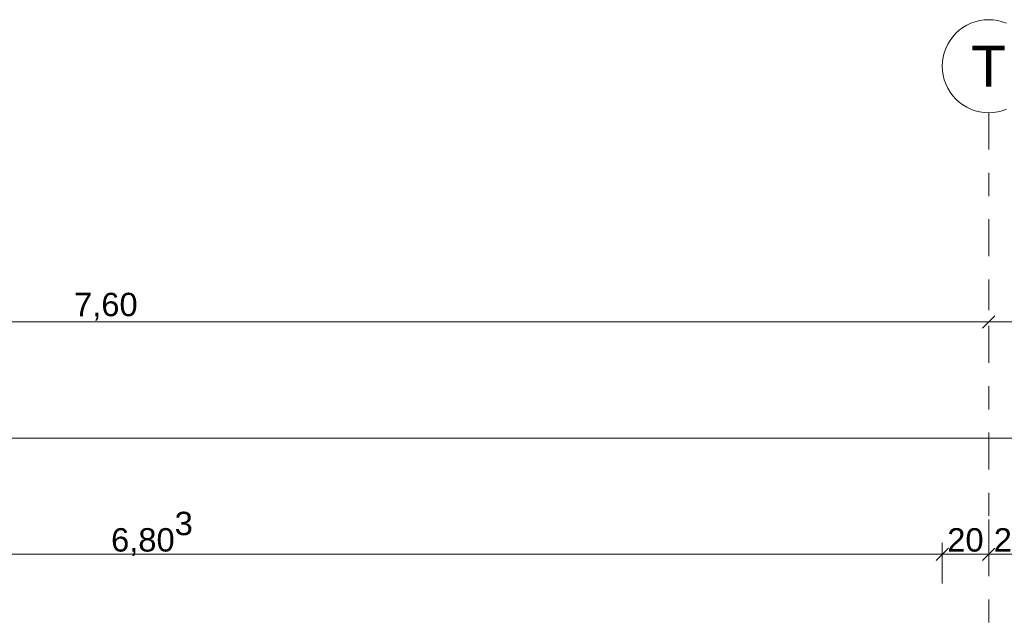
# Model space of a CAD drawing. Header units: metres. Extents: x -180 to 4, y -50 to 6.
# Tile 201 of 204: x -156.79 to -152.55, y 1.62 to 4.2. Entities that reach past the tile are written whole.
import ezdxf

# ---------------------------------------------------------------- set-up
doc = ezdxf.new("R2010")
doc.units = ezdxf.units.M
doc.header["$LTSCALE"] = 0.05
doc.header["$PDMODE"] = 1
doc.header["$PDSIZE"] = -2
doc.linetypes.add('Linienart-53', pattern=[5.291531, 3.175, -1.058062, 0.352704, -0.705764])
doc.layers.get('0').update_dxf_attribs({"lineweight": 25})
doc.layers.add('70 -71 Achsen- 1 Gebäudeachsen', color=7, linetype='Linienart-53', lineweight=18)
doc.layers.add('Keine', color=7, linetype='Continuous', lineweight=9)
doc.layers.add('70 -76 Bemaßung- 2 Allgemein', color=7, linetype='Continuous', lineweight=5, true_color=0x6666cc)
doc.styles.add('Arial', font='arial.ttf')
doc.dimstyles.new('k+k 1_50', dxfattribs={"dimtxt": 0.160649, "dimasz": 0.05302, "dimexe": 0.05, "dimexo": 0.15, "dimgap": 0.01, "dimtad": 1, "dimdec": 3, "dimtxsty": 'Arial', "dimblk": 'VW_SLASH', "dimblk1": 'VW_SLASH', "dimblk2": 'VW_SLASH', "dimcen": 0, "dimdle": 0.05, "dimadec": 3, "dimazin": 0, "dimtfac": 0.75, "dimtdec": 3, "dimtix": 1, "dimtmove": 0, "dimatfit": 0, "dimldrblk": 'VW_SLASH-1', "dimfxl": 0.125, "dimfxlon": 1, "dimfrac": 2, "dimtolj": 1, "dimarcsym": 0})
doc.dimstyles.new('k+k_klein', dxfattribs={"dimtxt": 0.160649, "dimasz": 0.05302, "dimexe": 0.05, "dimexo": 0.15, "dimgap": 0.005, "dimtad": 1, "dimdec": 3, "dimtxsty": 'Arial', "dimblk": 'VW_SLASH-2', "dimblk1": 'VW_SLASH-2', "dimblk2": 'VW_SLASH-2', "dimcen": 0, "dimdle": 0.025, "dimadec": 3, "dimazin": 0, "dimtfac": 0.75, "dimtdec": 3, "dimtix": 1, "dimtmove": 0, "dimatfit": 0, "dimldrblk": 'VW_FILLEDARROW', "dimfxl": 0.1, "dimfxlon": 1, "dimfrac": 2, "dimtolj": 1, "dimarcsym": 0})

# ---------------------------------------------------------------- blocks, each defined once
blk = doc.blocks.new('VW_SLASH-2')
at = {"color": 0, "linetype": 'ByBlock', "lineweight": -2, "transparency": 16777216}
blk.add_line((0.472, 0), (-1, 0), dxfattribs=at)
at = {"color": 0, "lineweight": 5, "transparency": 16777216, "flags": 128}
blk.add_lwpolyline([(0.5, 0.5), (-0.5, -0.5)], dxfattribs=at)
blk = doc.blocks.new('*D10620')
at = {"layer": '70 -76 Bemaßung- 2 Allgemein', "color": 0, "lineweight": -2}
for p, q in [((-160.221, 3.05), (-160.221, 2.95)), ((-152.621, 3.05), (-152.621, 2.95)), ((-152.674, 2.9), (-160.168, 2.9))]:
    blk.add_line(p, q, dxfattribs=at)
at = {"layer": 'Defpoints', "color": 0}
for p in [(-160.221, 2.9), (-160.221, 2.9), (-152.621, 2.9)]:
    blk.add_point(p, dxfattribs=at)
at = {"layer": '70 -76 Bemaßung- 2 Allgemein', "color": 0, "lineweight": -2, "xscale": 0.05302001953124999, "yscale": 0.05302001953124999, "zscale": 0.05302001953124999, "rotation": 180}
blk.add_blockref('VW_SLASH-2', (-160.221, 2.9), dxfattribs=at)
at = {"layer": '70 -76 Bemaßung- 2 Allgemein', "color": 0, "lineweight": -2, "xscale": 0.05302001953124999, "yscale": 0.05302001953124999, "zscale": 0.05302001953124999}
blk.add_blockref('VW_SLASH-2', (-152.621, 2.9), dxfattribs=at)
at = {"layer": '70 -76 Bemaßung- 2 Allgemein', "color": 0, "insert": (-156.421, 2.9654), "char_height": 0.10069, "attachment_point": 5, "style": 'Arial'}
blk.add_mtext('\\A1;7,60', dxfattribs=at)
blk = doc.blocks.new('VW_FILLEDARROW')
at = {"linetype": 'Continuous', "lineweight": 0, "transparency": 16777216}
blk.add_hatch(color=0, dxfattribs=at).paths.add_polyline_path([(-2.829, 0.758), (0, 0), (-2.829, -0.758)])
at = {"color": 0, "lineweight": 5, "transparency": 16777216, "flags": 128}
blk.add_lwpolyline([(-2.829, 0.758), (0, 0), (-2.829, -0.758)], close=True, dxfattribs=at)
blk = doc.blocks.new('*D10621')
at = {"layer": '70 -76 Bemaßung- 2 Allgemein', "color": 0, "lineweight": -2}
for p, q in [((-152.621, 3.05), (-152.621, 2.95)), ((-145.021, 3.05), (-145.021, 2.95)), ((-145.074, 2.9), (-152.568, 2.9))]:
    blk.add_line(p, q, dxfattribs=at)
at = {"layer": 'Defpoints', "color": 0}
for p in [(-152.621, 2.9), (-152.621, 2.9), (-145.021, 2.9)]:
    blk.add_point(p, dxfattribs=at)
at = {"layer": '70 -76 Bemaßung- 2 Allgemein', "color": 0, "lineweight": -2, "xscale": 0.05302001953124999, "yscale": 0.05302001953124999, "zscale": 0.05302001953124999, "rotation": 180}
blk.add_blockref('VW_SLASH-2', (-152.621, 2.9), dxfattribs=at)
at = {"layer": '70 -76 Bemaßung- 2 Allgemein', "color": 0, "lineweight": -2, "xscale": 0.05302001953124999, "yscale": 0.05302001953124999, "zscale": 0.05302001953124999}
blk.add_blockref('VW_SLASH-2', (-145.021, 2.9), dxfattribs=at)
at = {"layer": '70 -76 Bemaßung- 2 Allgemein', "color": 0, "insert": (-148.821, 2.9654), "char_height": 0.10069, "attachment_point": 5, "style": 'Arial'}
blk.add_mtext('\\A1;7,60', dxfattribs=at)
blk = doc.blocks.new('VW_SLASH')
at = {"color": 0, "linetype": 'ByBlock', "lineweight": -2, "transparency": 16777216}
blk.add_line((0.943, 0), (-1, 0), dxfattribs=at)
at = {"color": 0, "lineweight": 20, "transparency": 16777216, "flags": 128}
blk.add_lwpolyline([(0.5, 0.5), (-0.5, -0.5)], dxfattribs=at)
blk = doc.blocks.new('*D10699')
at = {"layer": '70 -76 Bemaßung- 2 Allgemein', "color": 0, "lineweight": -2}
for p, q in [((-159.624, 2.275), (-159.624, 2.45)), ((-100.018, 2.275), (-100.018, 2.45)), ((-100.071, 2.4), (-159.571, 2.4))]:
    blk.add_line(p, q, dxfattribs=at)
at = {"layer": 'Defpoints', "color": 0}
for p in [(-159.624, 2.4), (-159.624, -0.497), (-100.018, -11.747)]:
    blk.add_point(p, dxfattribs=at)
at = {"layer": '70 -76 Bemaßung- 2 Allgemein', "color": 0, "lineweight": -2, "xscale": 0.05302001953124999, "yscale": 0.05302001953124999, "zscale": 0.05302001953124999, "rotation": 180}
blk.add_blockref('VW_SLASH', (-159.624, 2.4), dxfattribs=at)
at = {"layer": '70 -76 Bemaßung- 2 Allgemein', "color": 0, "lineweight": -2, "xscale": 0.05302001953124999, "yscale": 0.05302001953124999, "zscale": 0.05302001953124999}
blk.add_blockref('VW_SLASH', (-100.018, 2.4), dxfattribs=at)
at = {"layer": '70 -76 Bemaßung- 2 Allgemein', "color": 0, "insert": (-129.821, 2.4881), "char_height": 0.100689, "attachment_point": 5, "style": 'Arial'}
blk.add_mtext('\\A1;59,60\\S6^ ;', dxfattribs=at)
blk = doc.blocks.new('VW_SLASH-1')
at = {"color": 0, "linetype": 'ByBlock', "lineweight": -2, "transparency": 16777216}
blk.add_line((0.943, 0), (-1, 0), dxfattribs=at)
at = {"color": 0, "lineweight": 5, "transparency": 16777216, "flags": 128}
blk.add_lwpolyline([(0.5, 0.5), (-0.5, -0.5)], dxfattribs=at)
blk = doc.blocks.new('*D10759')
at = {"layer": '70 -76 Bemaßung- 2 Allgemein', "color": 0, "lineweight": -2}
for p, q in [((-159.624, 1.775), (-159.624, 1.95)), ((-152.821, 1.775), (-152.821, 1.95)), ((-152.874, 1.9), (-159.571, 1.9))]:
    blk.add_line(p, q, dxfattribs=at)
at = {"layer": 'Defpoints', "color": 0}
for p in [(-159.624, 1.9), (-159.624, -0.487), (-152.821, -1.8895)]:
    blk.add_point(p, dxfattribs=at)
at = {"layer": '70 -76 Bemaßung- 2 Allgemein', "color": 0, "lineweight": -2, "xscale": 0.05302001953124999, "yscale": 0.05302001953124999, "zscale": 0.05302001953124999, "rotation": 180}
blk.add_blockref('VW_SLASH', (-159.624, 1.9), dxfattribs=at)
at = {"layer": '70 -76 Bemaßung- 2 Allgemein', "color": 0, "lineweight": -2, "xscale": 0.05302001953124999, "yscale": 0.05302001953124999, "zscale": 0.05302001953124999}
blk.add_blockref('VW_SLASH', (-152.821, 1.9), dxfattribs=at)
at = {"layer": '70 -76 Bemaßung- 2 Allgemein', "color": 0, "insert": (-156.2225, 1.9881), "char_height": 0.100689, "attachment_point": 5, "style": 'Arial'}
blk.add_mtext('\\A1;6,80\\S3^ ;', dxfattribs=at)
blk = doc.blocks.new('*D10760')
at = {"layer": '70 -76 Bemaßung- 2 Allgemein', "color": 0, "lineweight": -2}
for p, q in [((-152.621, 2.05), (-152.621, 1.95)), ((-152.821, 1.775), (-152.821, 1.95)), ((-152.674, 1.9), (-152.768, 1.9))]:
    blk.add_line(p, q, dxfattribs=at)
at = {"layer": 'Defpoints', "color": 0}
for p in [(-152.821, 1.9), (-152.621, 1.9), (-152.821, -1.8895)]:
    blk.add_point(p, dxfattribs=at)
at = {"layer": '70 -76 Bemaßung- 2 Allgemein', "color": 0, "lineweight": -2, "xscale": 0.05302001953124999, "yscale": 0.05302001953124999, "zscale": 0.05302001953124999, "rotation": 180}
blk.add_blockref('VW_SLASH', (-152.821, 1.9), dxfattribs=at)
at = {"layer": '70 -76 Bemaßung- 2 Allgemein', "color": 0, "lineweight": -2, "xscale": 0.05302001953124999, "yscale": 0.05302001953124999, "zscale": 0.05302001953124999}
blk.add_blockref('VW_SLASH', (-152.621, 1.9), dxfattribs=at)
at = {"layer": '70 -76 Bemaßung- 2 Allgemein', "color": 0, "insert": (-152.721, 1.9614), "char_height": 0.10069, "attachment_point": 5, "style": 'Arial'}
blk.add_mtext('\\A1;20', dxfattribs=at)
blk = doc.blocks.new('*D10761')
at = {"layer": '70 -76 Bemaßung- 2 Allgemein', "color": 0, "lineweight": -2}
for p, q in [((-152.621, 2.05), (-152.621, 1.95)), ((-152.421, 1.775), (-152.421, 1.95)), ((-152.474, 1.9), (-152.568, 1.9))]:
    blk.add_line(p, q, dxfattribs=at)
at = {"layer": 'Defpoints', "color": 0}
for p in [(-152.621, 1.9), (-152.621, 1.9), (-152.421, -1.9222)]:
    blk.add_point(p, dxfattribs=at)
at = {"layer": '70 -76 Bemaßung- 2 Allgemein', "color": 0, "lineweight": -2, "xscale": 0.05302001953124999, "yscale": 0.05302001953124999, "zscale": 0.05302001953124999, "rotation": 180}
blk.add_blockref('VW_SLASH', (-152.621, 1.9), dxfattribs=at)
at = {"layer": '70 -76 Bemaßung- 2 Allgemein', "color": 0, "lineweight": -2, "xscale": 0.05302001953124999, "yscale": 0.05302001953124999, "zscale": 0.05302001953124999}
blk.add_blockref('VW_SLASH', (-152.421, 1.9), dxfattribs=at)
at = {"layer": '70 -76 Bemaßung- 2 Allgemein', "color": 0, "insert": (-152.521, 1.9614), "char_height": 0.10069, "attachment_point": 5, "style": 'Arial'}
blk.add_mtext('\\A1;20', dxfattribs=at)
blk = doc.blocks.new('_Achsen (3D)')
at = {"layer": '70 -71 Achsen- 1 Gebäudeachsen', "transparency": 33554687}
blk.add_line((-152.621, 3.8), (-152.621, -46.172), dxfattribs=at)
at = {"color": 255, "transparency": 33554687}
blk.add_wipeout([(-152.621, 4.2), (-152.6014, 4.199), (-152.582, 4.1961), (-152.5629, 4.1913), (-152.5445, 4.1847), (-152.5267, 4.1763), (-152.5099, 4.1663), (-152.4941, 4.1546), (-152.4796, 4.1414), (-152.4664, 4.1268), (-152.4547, 4.1111), (-152.4446, 4.0942), (-152.4362, 4.0765), (-152.4296, 4.058), (-152.4248, 4.039), (-152.422, 4.0196), (-152.421, 4), (-152.422, 3.9804), (-152.4248, 3.9609), (-152.4296, 3.9419), (-152.4362, 3.9234), (-152.4446, 3.9057), (-152.4547, 3.8888), (-152.4664, 3.8731), (-152.4796, 3.8585), (-152.4941, 3.8454), (-152.5099, 3.8337), (-152.5267, 3.8236), (-152.5445, 3.8152), (-152.5629, 3.8086), (-152.582, 3.8038), (-152.6014, 3.8009), (-152.621, 3.8), (-152.6406, 3.8009), (-152.66, 3.8038), (-152.6791, 3.8086), (-152.6975, 3.8152), (-152.7153, 3.8236), (-152.7321, 3.8337), (-152.7479, 3.8454), (-152.7624, 3.8585), (-152.7756, 3.8731), (-152.7873, 3.8888), (-152.7974, 3.9057), (-152.8058, 3.9234), (-152.8124, 3.9419), (-152.8172, 3.9609), (-152.82, 3.9804), (-152.821, 4), (-152.82, 4.0196), (-152.8172, 4.039), (-152.8124, 4.058), (-152.8058, 4.0765), (-152.7974, 4.0942), (-152.7873, 4.1111), (-152.7756, 4.1268), (-152.7624, 4.1414), (-152.7479, 4.1546), (-152.7321, 4.1663), (-152.7153, 4.1763), (-152.6975, 4.1847), (-152.6791, 4.1913), (-152.66, 4.1961), (-152.6406, 4.199)], dxfattribs=at).dxf.layer = 'Keine'
at = {"layer": 'Keine', "transparency": 33554687, "flags": 128}
blk.add_lwpolyline([(-152.5445, 3.8152), (-152.5629, 3.8086), (-152.582, 3.8038), (-152.6014, 3.8009), (-152.621, 3.8), (-152.6406, 3.8009), (-152.66, 3.8038), (-152.6791, 3.8086), (-152.6975, 3.8152), (-152.7153, 3.8236), (-152.7321, 3.8337), (-152.7479, 3.8454), (-152.7624, 3.8585), (-152.7756, 3.8731), (-152.7873, 3.8888), (-152.7974, 3.9057), (-152.8058, 3.9234), (-152.8124, 3.9419), (-152.8172, 3.9609), (-152.82, 3.9804), (-152.821, 4), (-152.82, 4.0196), (-152.8172, 4.039), (-152.8124, 4.058), (-152.8058, 4.0765), (-152.7974, 4.0942), (-152.7873, 4.1111), (-152.7756, 4.1268), (-152.7624, 4.1414), (-152.7479, 4.1546), (-152.7321, 4.1663), (-152.7153, 4.1763), (-152.6975, 4.1847), (-152.6791, 4.1913), (-152.66, 4.1961), (-152.6406, 4.199), (-152.621, 4.2), (-152.6014, 4.199), (-152.582, 4.1961), (-152.5629, 4.1913), (-152.5445, 4.1847)], dxfattribs=at)
at = {"layer": 'Keine', "transparency": 33554687, "insert": (-152.621, 4), "char_height": 0.1762, "attachment_point": 5, "line_spacing_factor": 0.970891, "style": 'Arial'}
blk.add_mtext('T', dxfattribs=at)
blk = doc.blocks.new('Gruppe-9768')
at = {"layer": '70 -76 Bemaßung- 2 Allgemein'}
for base, p1, p2, picture, middle in [((-160.22099996, 2.89995802), (-152.62099996, 2.89995802), (-160.22099996, 2.89995802), '*D10620', (-156.42099996, 2.96542156)), ((-152.62099996, 2.89995802), (-145.02099996, 2.89995802), (-152.62099996, 2.89995802), '*D10621', (-148.82099996, 2.96542156))]:
    dim = blk.add_linear_dim(base=base, p1=p1, p2=p2, text='7,60', dimstyle='k+k_klein', override={"dimtxt": 0.100689, "dimgap": 0.005, "dimdec": 8, "dimpost": '<>', "dimtxsty": 'Arial', "dimtmove": 2}, dxfattribs=at)
    dim.commit()
    dim.dimension.update_dxf_attribs({"geometry": picture, "text_midpoint": middle})
blk = doc.blocks.new('Gruppe-9772')
at = {"layer": '70 -76 Bemaßung- 2 Allgemein'}
dim = blk.add_linear_dim(base=(-159.62399996, 2.39995802), p1=(-100.01799996, -11.74704198), p2=(-159.62399996, -0.49704198), text='59,60\\S6^ ;', dimstyle='k+k 1_50', override={"dimtxt": 0.100689, "dimgap": 0.01, "dimdec": 8, "dimpost": '<>', "dimtxsty": 'Arial', "dimtmove": 2}, dxfattribs=at)
dim.commit()
dim.dimension.update_dxf_attribs({"geometry": '*D10699', "text_midpoint": (-129.82099996, 2.48805885)})
blk = doc.blocks.new('Gruppe-9776')
at = {"layer": '70 -76 Bemaßung- 2 Allgemein'}
for base, p1, p2, text, picture, middle in [((-159.624, 1.9), (-152.821, -1.8895), (-159.624, -0.487), '6,80\\S3^ ;', '*D10759', (-156.2225, 1.9881)), ((-152.821, 1.9), (-152.621, 1.9), (-152.821, -1.8895), '20', '*D10760', (-152.721, 1.9614)), ((-152.621, 1.9), (-152.421, -1.9222), (-152.621, 1.9), '20', '*D10761', (-152.521, 1.9614))]:
    dim = blk.add_linear_dim(base=base, p1=p1, p2=p2, text=text, dimstyle='k+k 1_50', override={"dimtxt": 0.100689, "dimgap": 0.01, "dimpost": '<>', "dimtxsty": 'Arial', "dimtmove": 2}, dxfattribs=at)
    dim.commit()
    dim.dimension.update_dxf_attribs({"geometry": picture, "text_midpoint": middle})
blk = doc.blocks.new('_OG2_2D Bemaßung_ Beschriftung (2D)')
at = {"layer": '70 -76 Bemaßung- 2 Allgemein'}
for name in ['Gruppe-9768', 'Gruppe-9772', 'Gruppe-9776']:
    blk.add_blockref(name, (0, 0), dxfattribs=at)

msp = doc.modelspace()

# ---------------------------------------------------------------- block references
at = {"layer": 'Keine', "color": 1}
msp.add_blockref('_OG2_2D Bemaßung_ Beschriftung (2D)', (0, 0), dxfattribs=at)

# ---------------------------------------------------------------- next in the draw order: block references
msp.add_blockref('_Achsen (3D)', (0, 0), dxfattribs=at)

doc.saveas('drawing.dxf')
